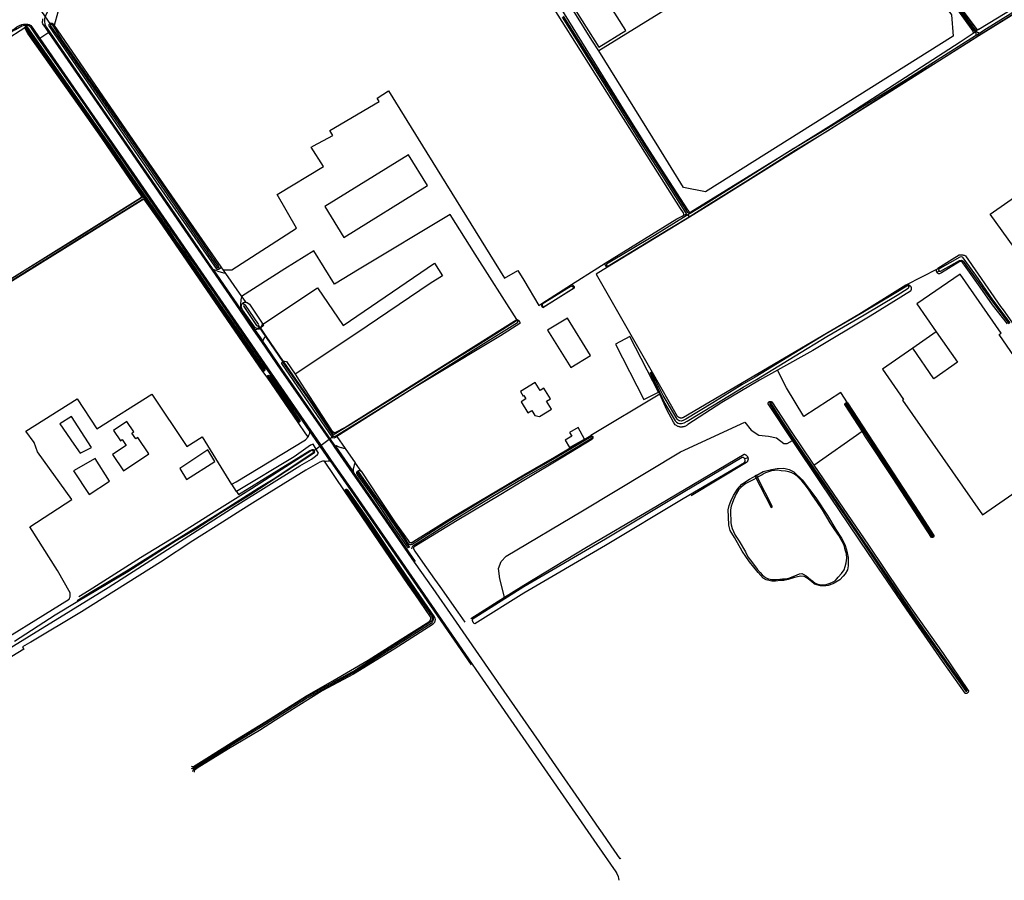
# Model space of a CAD drawing. Header units: metres. Extents: x 174255 to 175175, y 462028 to 462911.
# Tile 146 of 256: x 175061.09 to 175065.36, y 462713.24 to 462716.97. Entities that reach past the tile are written whole.
import ezdxf

# ---------------------------------------------------------------- set-up
doc = ezdxf.new("R2010")
doc.units = ezdxf.units.M
doc.layers.add('N-XX-AL-LIJN_0.20-G', color=7, linetype='Continuous', lineweight=25)

# ---------------------------------------------------------------- blocks, each defined once
blk = doc.blocks.new('Situatie')
at = {"lineweight": -3}
for p, q in [((5.1825, 3.34), (5.1009, 3.459)), ((5.0717, 3.3309), (5.0736, 3.3281)), ((5.1787, 3.3448), (5.1825, 3.34)), ((5.1734, 3.3054), (5.1347, 3.2787)), ((5.1775, 3.3082), (5.1734, 3.3054)), ((9.18, 3.3019), (9.1888, 3.3077)), ((9.2004, 3.2971), (9.1911, 3.2912)), ((9.2046, 3.3193), (9.1938, 3.312)), ((9.2096, 3.303), (9.2004, 3.2971)), ((9.2004, 3.2971), (9.2041, 3.2921)), ((9.2052, 3.2905), (9.2041, 3.2921)), ((5.1306, 3.2759), (5.1347, 3.2787)), ((5.5794, 2.5916), (5.5755, 2.597)), ((5.5847, 2.5901), (5.58, 2.5966)), ((5.5894, 2.5938), (5.5847, 2.5901)), ((5.5847, 2.5901), (5.5899, 2.5828)), ((5.5877, 2.5805), (5.5849, 2.5845)), ((5.5894, 2.5938), (5.5915, 2.5954)), ((7.9538, 2.5203), (7.9438, 2.5142)), ((7.946, 2.5216), (7.9552, 2.5265)), ((7.9255, 2.5128), (7.9366, 2.5176)), ((7.9438, 2.5142), (7.9366, 2.5097)), ((7.9438, 2.5142), (7.9488, 2.5067)), ((7.9488, 2.5067), (7.9502, 2.5047)), ((5.9086, 2.2868), (5.9134, 2.2804)), ((7.588, 2.2927), (7.592, 2.2951)), ((9.0237, 2.2647), (9.032, 2.2721)), ((7.4482, 2.2061), (7.4438, 2.2026)), ((8.9066, 2.2074), (8.9008, 2.2037)), ((6.0661, 2.0163), (6.0049, 2.1051)), ((6.015, 2.1326), (6.0204, 2.1238)), ((7.3138, 2.1201), (7.311, 2.1187)), ((7.2112, 2.0556), (7.2067, 2.0528)), ((6.0661, 2.0163), (6.1005, 1.9664)), ((6.1891, 1.8766), (6.0816, 2.0339)), ((6.0816, 2.0339), (6.0875, 2.0252)), ((9.0203, 2.0075), (8.9188, 1.937)), ((6.1891, 1.8766), (6.1877, 1.8786)), ((6.105, 1.8404), (6.1067, 1.8378)), ((6.1219, 1.8167), (6.1233, 1.8144)), ((7.7863, 1.8277), (7.7843, 1.832)), ((8.3, 1.7001), (8.2973, 1.7049)), ((8.6302, 1.6963), (8.6287, 1.6992)), ((6.2568, 1.6183), (6.2588, 1.6156)), ((6.3191, 1.4904), (6.4063, 1.5549)), ((7.5317, 1.5526), (7.5277, 1.5509)), ((6.4156, 1.5119), (6.4942, 1.3986)), ((6.4579, 1.5013), (6.5016, 1.4387)), ((6.3191, 1.4904), (6.3217, 1.4924)), ((8.2037, 1.4616), (8.191, 1.4564)), ((6.5144, 1.3978), (6.511, 1.4021)), ((5.9873, 1.3145), (5.967, 1.3463))]:
    blk.add_line(p, q, dxfattribs=at)
for points in [[(7.8613, 5.0691), (7.8634, 5.0662), (9.0866, 3.3813), (9.0931, 3.2897), (8.0193, 2.6145), (7.9251, 2.6331), (7.8172, 2.8071), (7.557, 3.2254)], [(7.8613, 5.0691), (7.84, 5.0555), (7.7903, 5.0239), (7.705, 4.9698), (7.6975, 4.9651), (7.6958, 4.964), (7.6962, 4.963), (7.9503, 4.4665), (7.6931, 4.3396), (7.7696, 4.1949), (7.9627, 4.2961), (7.984, 4.2619), (8.0357, 4.1647), (8.0845, 4.0775), (8.1862, 3.8719), (8.2016, 3.8426), (7.7924, 3.6146), (7.9041, 3.4401), (7.557, 3.2254)], [(7.557, 3.2254), (7.5275, 3.2727), (7.2322, 3.7474)], [(7.388, 3.4171), (7.6706, 2.9607), (7.7633, 2.8142), (7.8471, 2.6841), (7.9424, 2.5362), (7.9478, 2.5285), (7.9488, 2.5272), (7.9503, 2.5263), (7.9532, 2.5261), (7.9552, 2.5265), (7.9568, 2.5274), (8.4196, 2.8142), (8.578, 2.9124), (8.6709, 2.9713), (9.1243, 3.2653), (9.18, 3.3019), (9.1806, 3.3029), (9.181, 3.304), (9.1812, 3.3051), (9.1813, 3.3063), (9.1812, 3.3074), (9.181, 3.3085), (9.1806, 3.3096), (9.1801, 3.3106), (9.1796, 3.3112), (9.1132, 3.4032)], [(7.5853, 2.3053), (7.8958, 2.4977), (7.9191, 2.509), (7.9255, 2.5128), (7.9263, 2.5153), (7.9265, 2.5175), (7.9248, 2.5238), (7.911, 2.5427), (7.7396, 2.8142), (7.6274, 2.9919), (7.2322, 3.6176)], [(5.2118, 3.3927), (5.1965, 3.3357), (5.2254, 3.2937), (5.5556, 2.8142), (5.6822, 2.6304), (5.9195, 2.289), (5.9224, 2.2849), (5.9289, 2.2754), (5.9341, 2.2755), (5.9672, 2.2764), (6.2477, 2.457), (6.1632, 2.6031), (6.364, 2.7248), (6.3106, 2.8084), (6.3214, 2.8142), (6.4043, 2.8589), (6.3914, 2.8805), (6.6061, 3.0059), (6.596, 3.0203), (6.6464, 3.052), (6.7934, 2.8142), (7.148, 2.2406), (7.207, 2.2738), (7.2322, 2.2311), (7.297, 2.1215), (7.3104, 2.1301), (7.4385, 2.212), (7.5534, 2.2855), (7.5853, 2.3053)], [(7.3992, 3.3714), (7.7485, 2.8142), (7.8349, 2.6791), (7.9074, 2.565), (7.9353, 2.5215), (7.9356, 2.5209), (7.9363, 2.5187), (7.9366, 2.5176), (7.937, 2.5164), (7.9374, 2.5139), (7.937, 2.5108), (7.9366, 2.5097)], [(7.9538, 2.5203), (7.9531, 2.5201), (7.9509, 2.5199), (7.9498, 2.52), (7.9487, 2.5203), (7.9476, 2.5207), (7.9465, 2.5213), (7.946, 2.5216), (7.9455, 2.522), (7.9447, 2.5228), (7.9439, 2.5237), (7.9432, 2.5247), (7.9426, 2.5258), (7.9146, 2.5696), (7.8421, 2.6836), (7.7586, 2.8142), (7.4051, 3.3765)], [(7.6751, 3.314), (7.4497, 3.6702), (7.4683, 3.6824), (7.4278, 3.7473), (7.4092, 3.7359), (7.2199, 4.0331), (7.1032, 3.9599), (7.5571, 3.2416), (7.6751, 3.314)], [(9.1263, 3.4101), (9.1926, 3.3226), (9.1933, 3.3216), (9.1942, 3.3207), (9.1952, 3.32), (9.1962, 3.3193), (9.1974, 3.3189), (9.1986, 3.3185), (9.1998, 3.3184), (9.201, 3.3184), (9.2023, 3.3185), (9.2034, 3.3188), (9.2046, 3.3193), (9.205, 3.3195), (9.5878, 3.5532)], [(9.4846, 3.4662), (9.2052, 3.2905), (8.8273, 3.0527), (8.4464, 2.8142), (8.0415, 2.5606), (7.9502, 2.5047), (7.5955, 2.2874), (7.5463, 2.2573), (7.7893, 1.8322), (7.8978, 1.6424), (7.899, 1.641), (7.9004, 1.6397), (7.9018, 1.6386), (7.9033, 1.6375), (7.9049, 1.6367), (7.9065, 1.6359), (7.9083, 1.6353), (7.91, 1.6349), (7.9118, 1.6346), (7.9137, 1.6345), (7.9173, 1.6347), (7.9191, 1.6351), (7.9209, 1.6356), (7.9226, 1.6362), (7.9242, 1.637), (7.9251, 1.6376), (8.6846, 2.0845), (8.8878, 2.2107), (8.8894, 2.2113), (9.0252, 2.2809), (9.0274, 2.2828), (9.0277, 2.283), (9.0889, 2.323), (9.1202, 2.3415), (9.1233, 2.3417), (9.1264, 2.3417), (9.1294, 2.3416), (9.1325, 2.3413), (9.1355, 2.3408), (9.1385, 2.3402), (9.1415, 2.3394), (9.1444, 2.3385), (9.147, 2.3375), (9.2995, 2.1167), (9.3107, 2.1025), (9.8063, 1.397)], [(9.866, 1.6665), (9.2536, 2.5182), (9.5167, 2.7015)], [(9.2041, 3.2921), (9.2379, 3.3136), (9.3334, 3.3731), (9.4846, 3.4679), (9.4935, 3.4725)], [(9.4989, 3.4848), (9.497, 3.4837), (9.2385, 3.3213), (9.2096, 3.303)], [(5.1734, 3.3054), (5.159, 3.3262), (5.1468, 3.3432), (5.1466, 3.346), (5.1466, 3.3496), (5.1466, 3.3532), (5.1469, 3.3568), (5.1473, 3.3603), (5.1478, 3.3639)], [(5.1775, 3.3082), (5.1607, 3.3326), (5.1577, 3.3406), (5.1557, 3.3544), (5.1559, 3.3659), (5.1598, 3.3794), (5.1658, 3.3916), (5.1736, 3.4023), (5.1834, 3.4108), (5.2416, 3.4478), (5.2392, 3.4518)], [(9.2096, 3.303), (9.2088, 3.3029), (9.2074, 3.3029), (9.2059, 3.303), (9.2044, 3.3032), (9.203, 3.3037), (9.2016, 3.3042), (9.2003, 3.3049), (9.1991, 3.3058), (9.198, 3.3067), (9.1969, 3.3078), (9.1938, 3.312), (9.1254, 3.4053)], [(9.1186, 3.4014), (9.1888, 3.3077), (9.1897, 3.3065), (9.1902, 3.3058), (9.1909, 3.3045), (9.1916, 3.3031), (9.192, 3.3016), (9.1924, 3.3001), (9.1925, 3.2986), (9.1925, 3.2971), (9.1924, 3.2956), (9.1921, 3.2941), (9.1917, 3.2926), (9.1911, 3.2912)], [(4.9799, 3.2931), (5.0022, 3.3076), (5.0216, 3.3194), (5.0254, 3.3222), (5.0352, 3.3296), (5.0462, 3.3358), (5.0564, 3.34), (5.0634, 3.3414), (5.0698, 3.3418), (5.0804, 3.3412), (5.0845, 3.3402), (5.0884, 3.3392), (5.0948, 3.3352), (5.1042, 3.3234), (5.1347, 3.2787)], [(5.1306, 3.2759), (5.0977, 3.3233), (5.0901, 3.3326), (5.0796, 3.3355), (5.0685, 3.336), (5.0564, 3.3331), (5.0284, 3.3175), (5.0211, 3.3135), (4.9822, 3.2897), (4.9799, 3.2931)], [(5.069, 3.3251), (5.0689, 3.326), (5.069, 3.327), (5.0693, 3.3279), (5.0697, 3.3288), (5.0702, 3.3296), (5.0709, 3.3303), (5.0717, 3.3309)], [(5.0717, 3.3309), (5.0725, 3.3313), (5.0734, 3.3316), (5.0744, 3.3318), (5.0754, 3.3317), (5.0763, 3.3316), (5.0772, 3.3312), (5.0779, 3.3308), (5.1515, 3.2257), (5.4041, 2.8651), (5.4409, 2.8142), (5.5396, 2.6697), (5.5915, 2.5954)], [(5.9134, 2.2804), (5.9121, 2.2795), (5.9107, 2.2788), (5.9092, 2.2782), (5.9076, 2.2777), (5.906, 2.2774), (5.9044, 2.2773), (5.9028, 2.2773), (5.6406, 2.6568), (5.5323, 2.8142), (5.1958, 3.3032), (5.1747, 3.3338), (5.1744, 3.335), (5.1743, 3.3363), (5.1743, 3.3375), (5.1745, 3.3387), (5.1749, 3.3399), (5.1754, 3.3411), (5.176, 3.3422), (5.1768, 3.3431), (5.1777, 3.344), (5.1787, 3.3448)], [(5.1787, 3.3448), (5.1787, 3.3448), (5.1798, 3.3454), (5.1809, 3.3459), (5.1821, 3.3462), (5.1834, 3.3464), (5.1846, 3.3464), (5.1859, 3.3462), (5.1871, 3.3459), (5.1882, 3.3455), (5.1884, 3.3454), (5.1893, 3.3449), (5.1903, 3.3441), (5.1912, 3.3433), (5.1913, 3.3432), (5.1965, 3.3357)], [(5.1825, 3.34), (5.1819, 3.3396), (5.1812, 3.339), (5.1807, 3.3383), (5.1803, 3.3375), (5.1801, 3.3366), (5.18, 3.3357), (5.18, 3.3348), (5.1803, 3.3339), (5.3944, 3.0245), (5.5411, 2.8142), (5.6864, 2.6026), (5.8228, 2.4048), (5.9025, 2.2883), (5.9041, 2.287), (5.9063, 2.2865), (5.9086, 2.2868), (5.91, 2.2878), (5.9105, 2.2899), (5.9091, 2.2929), (5.8294, 2.4093), (5.693, 2.6071), (5.5508, 2.8142), (5.479, 2.9182), (5.2301, 3.2743), (5.1888, 3.3392), (5.1886, 3.3394), (5.1879, 3.34), (5.187, 3.3404), (5.1862, 3.3407), (5.1853, 3.3408), (5.1844, 3.3407), (5.1835, 3.3405), (5.1827, 3.3401), (5.1825, 3.34)], [(5.5755, 2.597), (5.5755, 2.5972), (5.5236, 2.6725), (5.4263, 2.8142), (5.4015, 2.8503), (5.3048, 2.9866), (5.0821, 3.3011), (5.069, 3.3251), (4.9848, 3.2699)], [(4.8983, 2.1693), (5.0591, 2.2685), (5.1702, 2.3386), (5.3936, 2.4766), (5.5715, 2.5883), (5.5725, 2.5891), (5.5733, 2.59), (5.5741, 2.5909), (5.5747, 2.592), (5.5751, 2.5931), (5.5754, 2.5943), (5.5756, 2.5955), (5.5756, 2.5967), (5.5755, 2.597)], [(5.5894, 2.5938), (5.5766, 2.6117), (5.4951, 2.7288), (5.4368, 2.8142), (5.2574, 3.07), (5.1459, 3.2292), (5.078, 3.327), (5.0776, 3.3275), (5.0771, 3.328), (5.0764, 3.3283), (5.0757, 3.3285), (5.075, 3.3286), (5.0743, 3.3284), (5.0736, 3.3281), (5.073, 3.3277), (5.0726, 3.3272), (5.0722, 3.3266), (5.072, 3.3259), (5.072, 3.3251), (5.0721, 3.3244), (5.0723, 3.3238), (5.0822, 3.3083), (5.1377, 3.2304), (5.4295, 2.8142), (5.4902, 2.7254), (5.5717, 2.6082), (5.58, 2.5966)], [(7.6535, -0.2746), (7.6499, -0.2772), (7.6116, -0.2218), (7.5728, -0.1658), (7.5595, -0.1466), (7.4848, -0.0385), (7.371, 0.126), (7.3709, 0.1261), (7.3137, 0.2089), (7.2987, 0.2306), (7.1474, 0.4496), (6.927, 0.7674), (6.8391, 0.8938), (6.7592, 1.0088), (6.6357, 1.1866), (6.4905, 1.396), (6.4119, 1.5094), (6.4068, 1.5167), (6.1809, 1.8417), (6.0968, 1.9638), (6.0624, 2.0137), (6.0012, 2.1025), (5.943, 2.187), (5.8827, 2.2749), (5.7174, 2.5159), (5.4374, 2.9223), (5.1734, 3.3054)], [(5.8864, 2.2775), (5.7212, 2.5184), (5.4411, 2.9248), (5.1775, 3.3082)], [(7.9488, 2.5067), (8.024, 2.553), (8.2155, 2.6727), (8.4082, 2.7949), (8.44, 2.8142), (8.5486, 2.8794), (8.8875, 3.0936), (9.0362, 3.1857), (9.2041, 3.2921)], [(9.1911, 3.2912), (8.8894, 3.1005), (8.5493, 2.8884), (8.4227, 2.8142), (8.4035, 2.8026), (8.2107, 2.6803), (8.0193, 2.5607), (7.9538, 2.5203)], [(6.3037, 1.5779), (6.0755, 1.9096), (5.8273, 2.2695), (5.551, 2.6691), (5.3321, 2.9867), (5.1306, 3.2759)], [(5.1347, 3.2787), (5.3358, 2.9892), (5.5547, 2.6717), (5.831, 2.272), (6.0792, 1.9121), (6.3074, 1.5804), (6.3492, 1.5197), (6.3552, 1.511), (6.3973, 1.4502), (6.4862, 1.3219), (6.7579, 0.9294), (7.0084, 0.5661), (7.024, 0.5435), (7.0948, 0.4413), (7.5494, -0.2148), (7.6308, -0.3342), (7.6351, -0.3417), (7.6412, -0.3542), (7.6432, -0.363), (7.6438, -0.3708)], [(6.8152, 2.642), (6.7329, 2.7754), (6.3695, 2.5502), (6.4519, 2.4171), (6.8152, 2.642)], [(5.58, 2.5966), (5.5801, 2.5963), (5.5802, 2.5952), (5.5802, 2.5941), (5.5796, 2.592), (5.5794, 2.5916), (5.5791, 2.591), (5.5784, 2.5901), (5.5777, 2.5893), (5.5768, 2.5886), (5.5758, 2.5881), (5.3155, 2.4251), (5.0663, 2.2718), (4.8916, 2.1611), (4.658, 2.0185), (4.4546, 1.8917), (4.217, 1.7487), (4.0745, 1.6591)], [(4.085, 1.6586), (4.1035, 1.67), (4.2463, 1.7594), (4.458, 1.8861), (4.616, 1.9856), (4.895, 2.1556), (5.0698, 2.2663), (5.2865, 2.4007), (5.5793, 2.5826), (5.5803, 2.5832), (5.5813, 2.5838), (5.5824, 2.5842), (5.5836, 2.5844), (5.5848, 2.5845), (5.5849, 2.5845), (5.586, 2.5844), (5.5871, 2.5842), (5.5882, 2.5838), (5.5892, 2.5832), (5.5899, 2.5828)], [(6.1016, 1.8361), (5.6538, 2.4885), (5.5918, 2.5745), (5.5881, 2.5799), (5.5877, 2.5805), (5.5872, 2.5811), (5.5866, 2.5815), (5.5859, 2.5817), (5.5852, 2.5819), (5.5845, 2.5818), (5.5838, 2.5816), (5.5833, 2.5813), (5.5741, 2.5751), (4.0934, 1.6562)], [(4.8692, 0.6052), (5.2612, 0.848), (5.2617, 0.8487), (5.2628, 0.851), (5.2637, 0.8533), (5.2645, 0.8556), (5.2652, 0.858), (5.2657, 0.8605), (5.2661, 0.8629), (5.2663, 0.8654), (5.2663, 0.8679), (5.2662, 0.8704), (5.2659, 0.8729), (5.2654, 0.8754), (5.2116, 0.9727), (5.0916, 1.1621), (5.2736, 1.2799), (5.1249, 1.4868), (5.1101, 1.5275), (5.0744, 1.576), (5.2964, 1.7176), (5.3819, 1.5862), (5.6197, 1.7367), (5.7712, 1.5096), (5.8388, 1.5517), (5.9655, 1.3461), (5.967, 1.3463), (5.9858, 1.3576), (6.2862, 1.539), (6.2979, 1.5525), (6.288, 1.5645), (6.254, 1.6141), (6.1194, 1.8102), (6.1016, 1.8361)], [(5.5899, 2.5828), (5.621, 2.5393), (5.6974, 2.4297), (5.7819, 2.3054), (5.875, 2.1716), (5.9517, 2.058), (6.0276, 1.948), (6.1012, 1.841), (6.1017, 1.8405), (6.1023, 1.8402), (6.103, 1.84), (6.1043, 1.8401), (6.105, 1.8404), (6.1055, 1.8408), (6.106, 1.8413), (6.1063, 1.8419), (6.1065, 1.8426), (6.1065, 1.8433), (6.1063, 1.844), (6.1061, 1.8444), (6.0325, 1.9514), (5.9567, 2.0614), (5.88, 2.175), (5.7868, 2.3088), (5.7023, 2.4331), (5.626, 2.5428), (5.5894, 2.5938)], [(5.5915, 2.5954), (5.6949, 2.4472), (5.7255, 2.401), (5.7615, 2.3508), (5.8381, 2.239), (5.9135, 2.1294), (5.9874, 2.0226), (6.0632, 1.9125), (6.1102, 1.8449), (6.1103, 1.8444), (6.1101, 1.8432), (6.1098, 1.8421), (6.1094, 1.841), (6.1088, 1.84), (6.1081, 1.839), (6.1067, 1.8378)], [(7.2015, 2.0609), (7.022, 2.3435), (6.9126, 2.5166), (6.5194, 2.2786), (6.4113, 2.2136), (6.3228, 2.3592), (6.1959, 2.2808), (6.0091, 2.1605), (6.0102, 2.1591), (6.0247, 2.1388), (6.0267, 2.136), (6.0277, 2.1359), (6.0293, 2.1356), (6.0309, 2.1351), (6.0325, 2.1345), (6.0337, 2.134), (6.0435, 2.1274), (6.0976, 2.045), (6.1007, 2.0401), (6.338, 2.1976), (6.4495, 2.0343), (6.8453, 2.3052), (6.8797, 2.2509), (6.8271, 2.2167), (6.5082, 2.0023), (6.2419, 1.8236), (6.2656, 1.7841), (6.3979, 1.5822), (6.4066, 1.5735), (6.4075, 1.5727), (6.4086, 1.572), (6.4097, 1.5714), (6.4121, 1.5708), (6.4133, 1.5707), (6.4146, 1.5708), (6.4158, 1.571), (6.4169, 1.5714), (6.4178, 1.5718), (6.4564, 1.5921), (7.2015, 2.0609)], [(7.9366, 2.5097), (7.7992, 2.425), (7.5914, 2.3001), (7.5911, 2.2988), (7.5911, 2.2977), (7.5917, 2.2959), (7.592, 2.2951), (7.5923, 2.2943), (7.5936, 2.2931), (7.5949, 2.2926), (7.5961, 2.2924), (7.8039, 2.4173), (7.9488, 2.5067)], [(7.588, 2.2927), (7.5875, 2.2933), (7.5867, 2.2946), (7.586, 2.296), (7.5855, 2.2974), (7.5851, 2.2989), (7.5849, 2.3004), (7.5849, 2.302), (7.5853, 2.305), (7.5853, 2.3053)], [(9.3298, 2.042), (9.2639, 2.1248), (9.2103, 2.2015), (9.143, 2.2961), (9.1341, 2.3084), (9.131, 2.3114), (9.1291, 2.3125), (9.1284, 2.3129), (9.1268, 2.313), (9.123, 2.3128), (9.0424, 2.2634), (9.0346, 2.2584), (9.0332, 2.2586), (9.0318, 2.2588), (9.0304, 2.2593), (9.029, 2.2598), (9.0277, 2.2606), (9.0266, 2.2614), (9.0255, 2.2624), (9.0245, 2.2635), (9.0237, 2.2647)], [(9.032, 2.2721), (9.0323, 2.2718), (9.0331, 2.2711), (9.0339, 2.2706), (9.0348, 2.2703), (9.0357, 2.2701), (9.0367, 2.27), (9.0377, 2.2701), (9.0386, 2.2704), (9.0393, 2.2707), (9.1207, 2.3172), (9.1303, 2.3185), (9.1373, 2.3139), (9.1795, 2.2565), (9.2602, 2.1426), (9.3359, 2.0423)], [(9.341, 2.046), (9.2653, 2.1463), (9.192, 2.253), (9.1372, 2.3281), (9.1338, 2.331), (9.1308, 2.3328), (9.1231, 2.3313), (9.0363, 2.2821), (9.0354, 2.2816), (9.0344, 2.2813), (9.0336, 2.2809), (9.0328, 2.2804), (9.0321, 2.2797), (9.0315, 2.2789), (9.0308, 2.2771), (9.0307, 2.2761), (9.0307, 2.2752), (9.0309, 2.2742), (9.0312, 2.2733), (9.0317, 2.2725), (9.032, 2.2721)], [(5.8864, 2.2775), (5.9468, 2.1895), (6.0049, 2.1051)], [(5.9289, 2.2754), (5.939, 2.2609), (5.9318, 2.2619), (5.9073, 2.2686), (5.8938, 2.2743), (5.8864, 2.2775)], [(5.9195, 2.289), (5.9191, 2.2881), (5.9185, 2.2866), (5.9178, 2.2852), (5.9169, 2.2838), (5.9158, 2.2826), (5.9147, 2.2815), (5.9134, 2.2804)], [(7.5955, 2.2874), (7.5947, 2.2877), (7.5933, 2.2883), (7.5919, 2.289), (7.5907, 2.2899), (7.5884, 2.292), (7.588, 2.2927)], [(9.0237, 2.2647), (9.0229, 2.2659), (9.0224, 2.2673), (9.022, 2.2687), (9.0217, 2.2701), (9.0216, 2.2716), (9.0217, 2.273), (9.0219, 2.2745), (9.0223, 2.2759), (9.0228, 2.2773), (9.0234, 2.2785), (9.0243, 2.2798), (9.0252, 2.2809)], [(5.939, 2.2609), (5.9988, 2.1748), (6.0063, 2.1645), (6.0091, 2.1605)], [(9.2923, 1.996), (9.3012, 2.0021), (9.1243, 2.2579), (8.9368, 2.1283), (9.0203, 2.0075), (9.1117, 1.8753), (9.0098, 1.8041), (8.9188, 1.937), (8.7874, 1.8457), (8.8787, 1.7143), (8.8746, 1.7114), (9.2207, 1.2135), (9.4604, 1.3801), (9.4883, 1.3395), (9.6048, 1.4198), (9.6903, 1.2962), (9.7859, 1.3632), (9.6119, 1.6156), (9.5718, 1.5892), (9.2923, 1.996)], [(7.4438, 2.2026), (7.441, 2.2044), (7.4373, 2.2053), (7.3121, 2.1275), (7.3124, 2.1236), (7.3138, 2.1201), (7.3164, 2.1137), (7.3808, 2.1548), (7.4507, 2.1982), (7.4438, 2.2026)], [(7.3144, 2.1124), (7.3808, 2.1548), (7.4517, 2.1989)], [(7.4385, 2.212), (7.4401, 2.2116), (7.4416, 2.211), (7.4431, 2.2103), (7.4445, 2.2094), (7.4459, 2.2084), (7.4471, 2.2073), (7.4482, 2.2061)], [(7.4482, 2.2061), (7.4492, 2.2048), (7.4501, 2.2034), (7.4508, 2.2019), (7.4514, 2.2003), (7.4517, 2.1989), (7.4507, 2.1982)], [(8.9008, 2.2037), (8.8998, 2.2049), (8.896, 2.2066), (8.8932, 2.2061), (8.8444, 2.1761), (8.7024, 2.0908), (8.5401, 1.9969), (8.4036, 1.9129), (8.236, 1.8109), (8.1779, 1.7769), (8.0522, 1.7), (7.9346, 1.6292), (7.9239, 1.6231), (7.9145, 1.6207), (7.9092, 1.6208), (7.9058, 1.6217), (7.901, 1.6244), (7.8968, 1.6284), (7.8537, 1.7023), (7.8367, 1.7311), (7.8097, 1.7862), (7.7885, 1.8271), (7.7869, 1.8277), (7.7863, 1.8277), (7.7853, 1.8272), (7.7844, 1.8259), (7.7843, 1.824), (7.7845, 1.8229), (7.8125, 1.7639), (7.829, 1.7265), (7.8442, 1.6967), (7.8881, 1.6215), (7.8943, 1.6155), (7.9016, 1.6114), (7.9077, 1.6098), (7.9158, 1.6096), (7.9281, 1.6128), (7.9402, 1.6197), (8.0579, 1.6906), (8.1836, 1.7675), (8.2416, 1.8014), (8.4094, 1.9035), (8.5458, 1.9874), (8.708, 2.0813), (8.8502, 2.1667), (8.8989, 2.1967), (8.9014, 2.1989), (8.9018, 2.2026), (8.9008, 2.2037)], [(8.9066, 2.2074), (8.9078, 2.2062), (8.9089, 2.205), (8.9098, 2.2036), (8.9106, 2.2021), (8.9112, 2.2006), (8.9117, 2.199), (8.912, 2.1974), (8.9122, 2.1957), (8.9122, 2.1941), (8.9121, 2.1924), (8.9118, 2.1908), (8.9114, 2.1892), (8.9108, 2.1876), (8.91, 2.1861), (8.9091, 2.1847), (8.9082, 2.1835), (8.7335, 2.0748), (8.4856, 1.9271), (8.3323, 1.8416)], [(8.8894, 2.2113), (8.891, 2.2117), (8.8927, 2.2119), (8.8944, 2.212), (8.896, 2.212), (8.8977, 2.2118), (8.8994, 2.2114), (8.901, 2.2109), (8.9025, 2.2102), (8.904, 2.2094), (8.9053, 2.2085), (8.9066, 2.2074)], [(6.0049, 2.1051), (6.0055, 2.1264), (6.0074, 2.1454), (6.0102, 2.1591)], [(6.015, 2.1326), (6.0164, 2.1335), (6.0178, 2.1343), (6.0194, 2.135), (6.021, 2.1355), (6.0226, 2.1358), (6.0243, 2.136), (6.026, 2.136), (6.0267, 2.136)], [(6.0875, 2.0252), (6.084, 2.0236), (6.0822, 2.0231), (6.0803, 2.0227), (6.0784, 2.0224), (6.0765, 2.0223), (6.0746, 2.0224), (6.0727, 2.0226), (6.0708, 2.023), (6.069, 2.0235), (6.0615, 2.033), (6.0134, 2.1028), (6.0086, 2.1131), (6.0081, 2.1147), (6.0079, 2.1164), (6.0078, 2.1181), (6.0078, 2.1198), (6.008, 2.1214), (6.0084, 2.1231), (6.0089, 2.1247), (6.0096, 2.1262), (6.0104, 2.1277), (6.0114, 2.129), (6.0125, 2.1303), (6.0137, 2.1315), (6.015, 2.1326)], [(6.0204, 2.1238), (6.0189, 2.1229), (6.0179, 2.1203), (6.0181, 2.1175), (6.0738, 2.035), (6.0763, 2.0335), (6.08, 2.0331), (6.0816, 2.0339), (6.0835, 2.0377), (6.0821, 2.0406), (6.0264, 2.1231), (6.0244, 2.1247), (6.0219, 2.1246), (6.0204, 2.1238)], [(7.311, 2.1187), (7.3107, 2.1196), (7.3103, 2.1214), (7.3099, 2.1251), (7.3099, 2.1269), (7.3101, 2.1287), (7.3104, 2.1301)], [(7.3164, 2.1137), (7.3144, 2.1124), (7.314, 2.113), (7.313, 2.1145), (7.3121, 2.1162), (7.3113, 2.1179), (7.311, 2.1187)], [(7.2112, 2.0556), (7.2117, 2.0551), (7.2126, 2.0538), (7.2134, 2.0524), (7.2141, 2.051), (7.2147, 2.0494), (7.215, 2.0479), (7.2153, 2.0462), (7.2154, 2.0446), (7.2153, 2.043), (7.1314, 1.9903), (6.8304, 1.8088), (6.7513, 1.7614), (6.4333, 1.5611), (6.4214, 1.5536), (6.4154, 1.5498), (6.4092, 1.547), (6.404, 1.548), (6.1839, 1.8702), (6.1839, 1.8705), (6.1839, 1.8718), (6.1841, 1.873), (6.1845, 1.8742), (6.185, 1.8754), (6.1857, 1.8765), (6.1864, 1.8775), (6.1873, 1.8784), (6.1877, 1.8786)], [(7.2067, 2.0528), (7.206, 2.0541), (7.2047, 2.0548), (7.2025, 2.055), (7.2007, 2.0545), (7.0431, 1.956), (6.8881, 1.8593), (6.7051, 1.7444), (6.5028, 1.6185), (6.4106, 1.5616), (6.4089, 1.5615), (6.4068, 1.5635), (6.3069, 1.7125), (6.1916, 1.8766), (6.1911, 1.877), (6.1901, 1.877), (6.1891, 1.8766), (6.1882, 1.8752), (6.1883, 1.8743), (6.3036, 1.7103), (6.401, 1.5622), (6.4064, 1.5549), (6.4097, 1.5537), (6.4176, 1.5565), (6.507, 1.6117), (6.7093, 1.7377), (6.8924, 1.8525), (7.0474, 1.9493), (7.2049, 2.0477), (7.2059, 2.0486), (7.2069, 2.051), (7.2067, 2.0528)], [(7.2015, 2.0609), (7.2023, 2.0608), (7.2038, 2.0604), (7.2053, 2.0599), (7.2068, 2.0592), (7.2081, 2.0584), (7.2106, 2.0563), (7.2112, 2.0556)], [(7.5214, 1.9052), (7.4212, 2.0672), (7.3355, 2.0146), (7.436, 1.8523), (7.5214, 1.9052)], [(6.0906, 2.0231), (6.0851, 2.0191), (6.0661, 2.0163)], [(6.0976, 2.045), (6.098, 2.0382), (6.0974, 2.0365), (6.0966, 2.0347), (6.0956, 2.0331), (6.0946, 2.0315), (6.0934, 2.03), (6.0921, 2.0286), (6.0906, 2.0274), (6.0891, 2.0262), (6.0875, 2.0252)], [(6.1007, 2.0401), (6.1039, 2.035), (6.0906, 2.0231), (6.114, 1.9886), (6.1886, 1.8792), (6.1894, 1.8798), (6.1906, 1.8803), (6.1918, 1.8806), (6.1931, 1.8808), (6.1943, 1.8808), (6.2042, 1.8787), (6.2419, 1.8236)], [(6.1005, 1.9664), (6.11, 1.986), (6.114, 1.9886)], [(6.4156, 1.5119), (6.4105, 1.5192), (6.1846, 1.8443), (6.1005, 1.9664)], [(7.7533, 1.7135), (7.8156, 1.7455), (7.6917, 1.9865), (7.6297, 1.9538), (7.7533, 1.7135)], [(6.1877, 1.8786), (6.1884, 1.8791), (6.1886, 1.8792)], [(6.1067, 1.8378), (6.1063, 1.8375), (6.1053, 1.8369), (6.1042, 1.8365), (6.103, 1.8362), (6.1019, 1.8361), (6.1016, 1.8361)], [(7.0029, 0.7649), (7.1491, 0.8566), (7.1282, 0.9369), (7.1225, 0.9809), (7.1346, 1.0118), (7.1552, 1.0351), (7.4863, 1.2306), (7.9122, 1.4873), (8.1906, 1.616), (8.2186, 1.5807), (8.2512, 1.5594), (8.2929, 1.555), (8.3281, 1.548), (8.3599, 1.5228), (8.3742, 1.5225), (8.3971, 1.5368), (8.2913, 1.6957), (8.2914, 1.6967), (8.2916, 1.698), (8.2919, 1.6992), (8.2924, 1.7003), (8.293, 1.7014), (8.2938, 1.7024), (8.2947, 1.7033), (8.2957, 1.704), (8.2968, 1.7046), (8.2973, 1.7049), (8.2979, 1.7051), (8.2991, 1.7055), (8.3004, 1.7057), (8.3016, 1.7057), (8.3029, 1.7055), (8.3041, 1.7052), (8.3053, 1.7048), (8.3064, 1.7042), (8.3074, 1.7035), (8.3917, 1.575), (8.4833, 1.438), (8.4896, 1.4287), (8.6991, 1.5762), (8.6243, 1.6925), (8.6244, 1.6936), (8.6247, 1.6947), (8.6251, 1.6957), (8.6257, 1.6967), (8.6264, 1.6976), (8.6273, 1.6983), (8.6282, 1.699), (8.6287, 1.6992), (8.6292, 1.6995), (8.6303, 1.6998), (8.6314, 1.7), (8.6325, 1.7001), (8.6337, 1.7), (8.6348, 1.6997), (8.6358, 1.6993), (8.6359, 1.6992), (8.6066, 1.7443), (8.4456, 1.6399), (8.3714, 1.7644), (8.3323, 1.8416), (8.2545, 1.7982), (8.0909, 1.7011), (7.9439, 1.6056), (7.942, 1.6039), (7.9399, 1.6023), (7.9378, 1.6008), (7.9356, 1.5995), (7.9333, 1.5984), (7.9309, 1.5973), (7.9285, 1.5965), (7.926, 1.5958), (7.9235, 1.5952), (7.9209, 1.5948), (7.9184, 1.5945), (7.9158, 1.5944), (7.9132, 1.5945), (7.9107, 1.5947), (7.9081, 1.5951), (7.9056, 1.5957), (7.9031, 1.5964), (7.9007, 1.5972), (7.8983, 1.5982), (7.896, 1.5994), (7.8938, 1.6006), (7.8881, 1.6046), (7.8818, 1.6158), (7.8527, 1.6692), (7.8219, 1.7366), (7.8216, 1.7371), (7.5223, 1.5582), (7.5275, 1.5571), (7.5312, 1.554), (7.5317, 1.5526), (7.5324, 1.5507), (7.5317, 1.5474), (7.5294, 1.5435), (7.5268, 1.541), (7.4022, 1.4644), (7.2322, 1.3627), (7.1333, 1.3028), (6.9432, 1.1891), (6.7567, 1.0747), (6.7565, 1.0746), (6.7557, 1.074), (6.7551, 1.0733), (6.7545, 1.0726), (6.7541, 1.0717), (6.7538, 1.0708), (6.7537, 1.0699), (6.7538, 1.0689), (6.754, 1.068), (6.7544, 1.0671), (6.7549, 1.0663), (6.7605, 1.0568), (6.7605, 1.0567), (6.7607, 1.0561), (6.7935, 1.0094), (6.8459, 0.9348), (6.8678, 0.9036), (6.946, 0.7916), (6.9765, 0.7479)], [(6.1194, 1.8102), (6.1194, 1.8115), (6.1196, 1.8126), (6.12, 1.8138), (6.1205, 1.8148), (6.1219, 1.8167)], [(6.1219, 1.8167), (6.1228, 1.8175), (6.1238, 1.8182), (6.1249, 1.8187), (6.1281, 1.8193), (6.1397, 1.8025), (6.2171, 1.6912), (6.2623, 1.6218), (6.2621, 1.6207), (6.2619, 1.6196), (6.2614, 1.6185), (6.2608, 1.6176), (6.2601, 1.6167), (6.2593, 1.6159), (6.2588, 1.6156)], [(6.2568, 1.6183), (6.2573, 1.6187), (6.2577, 1.6191), (6.2581, 1.6196), (6.2582, 1.6202), (6.2583, 1.6206), (6.1798, 1.7388), (6.1262, 1.8141), (6.1259, 1.8144), (6.1249, 1.8149), (6.1243, 1.8149), (6.1238, 1.8147), (6.1233, 1.8144), (6.123, 1.814), (6.1227, 1.8134), (6.1227, 1.8129), (6.1227, 1.8123), (6.123, 1.8118), (6.1765, 1.7365), (6.2549, 1.6184), (6.2555, 1.6182), (6.2562, 1.6182), (6.2568, 1.6183)], [(7.8216, 1.7371), (7.8163, 1.7489), (7.781, 1.8279), (7.7813, 1.8289), (7.7818, 1.8297), (7.7823, 1.8305), (7.783, 1.8312), (7.7838, 1.8318), (7.7843, 1.832)], [(7.7843, 1.832), (7.7847, 1.8323), (7.7856, 1.8325), (7.7866, 1.8327), (7.7876, 1.8326), (7.7886, 1.8325), (7.7893, 1.8322)], [(7.3195, 1.7637), (7.3026, 1.7533), (7.2816, 1.7874), (7.2176, 1.748), (7.2292, 1.7291), (7.2327, 1.7312), (7.2418, 1.7163), (7.2213, 1.7034), (7.2502, 1.6565), (7.2672, 1.6669), (7.2808, 1.6452), (7.3003, 1.6404), (7.3523, 1.6721), (7.3314, 1.7062), (7.3484, 1.7167), (7.3195, 1.7637)], [(8.3, 1.7001), (8.299, 1.6996), (8.2983, 1.6981), (8.2986, 1.6958), (8.3438, 1.6229), (8.4238, 1.5022), (8.5345, 1.3408), (8.6784, 1.1299), (8.8106, 0.934), (8.9322, 0.7549), (9.1481, 0.4501), (9.1495, 0.4493), (9.1509, 0.4493), (9.1519, 0.4495), (9.1529, 0.4501), (9.1535, 0.4516), (9.153, 0.4536), (8.9372, 0.7583), (8.8155, 0.9373), (8.6834, 1.1333), (8.5395, 1.3442), (8.4288, 1.5056), (8.3488, 1.6261), (8.3037, 1.6989), (8.3023, 1.7006), (8.3009, 1.7006), (8.3, 1.7001)], [(9.006, 1.1199), (9.0062, 1.1211), (9.0063, 1.1224), (8.9562, 1.1994), (8.6331, 1.6962), (8.6318, 1.6966), (8.6307, 1.6966), (8.6302, 1.6963), (8.6296, 1.696), (8.6287, 1.6949), (8.6289, 1.6934), (8.952, 1.1967), (9.0021, 1.1196), (9.0028, 1.1193), (9.0044, 1.1193), (9.006, 1.1199)], [(8.6359, 1.6992), (8.9446, 1.225), (9.0095, 1.1242), (9.0097, 1.1231), (9.0097, 1.1221), (9.0096, 1.121), (9.0093, 1.12), (9.0089, 1.119), (9.0083, 1.1181), (9.0079, 1.1177)], [(5.2816, 1.5206), (5.3088, 1.4809), (5.358, 1.5062), (5.2722, 1.6396), (5.221, 1.6084), (5.2816, 1.5206)], [(5.5338, 1.5684), (5.5421, 1.5739), (5.512, 1.6186), (5.4537, 1.5793), (5.4837, 1.5347), (5.4916, 1.54), (5.5083, 1.5151), (5.449, 1.4752), (5.497, 1.404), (5.6067, 1.4778), (5.5588, 1.549), (5.5505, 1.5435), (5.5338, 1.5684)], [(6.2588, 1.6156), (6.2583, 1.6152), (6.2573, 1.6147), (6.2562, 1.6144), (6.2551, 1.6142), (6.254, 1.6141)], [(7.4958, 1.5424), (7.4674, 1.5924), (7.4304, 1.5714), (7.4402, 1.5543), (7.4118, 1.5381), (7.4305, 1.5052), (7.4958, 1.5424)], [(6.3037, 1.5779), (6.304, 1.5688), (6.3031, 1.5666), (6.2996, 1.5586), (6.298, 1.5526), (6.2979, 1.5525)], [(6.3936, 1.4477), (6.3515, 1.5084), (6.3455, 1.5172), (6.3037, 1.5779)], [(6.4214, 1.5536), (6.4579, 1.5013), (6.4563, 1.5015), (6.4523, 1.5021), (6.4482, 1.5029), (6.4442, 1.5039), (6.4402, 1.505), (6.44, 1.505), (6.4362, 1.5062), (6.4323, 1.5076), (6.4285, 1.5092), (6.4247, 1.5109), (6.421, 1.5127), (6.4186, 1.514), (6.4156, 1.5119)], [(6.7472, 1.0662), (6.7475, 1.0685), (6.748, 1.0707), (6.7486, 1.0728), (6.7493, 1.0747), (6.7494, 1.0749), (6.7503, 1.077), (6.7514, 1.079), (6.7518, 1.0796), (6.9125, 1.1818), (7.0975, 1.2947), (7.2322, 1.374), (7.3694, 1.4518), (7.5248, 1.5452), (7.5276, 1.5467), (7.5284, 1.5485), (7.5282, 1.55), (7.5277, 1.5509), (7.5272, 1.5519), (7.5256, 1.5525), (7.5239, 1.5528), (7.3686, 1.4594), (7.2314, 1.3816), (7.0939, 1.3007), (6.9088, 1.1877), (6.7481, 1.0855), (6.7465, 1.085), (6.7448, 1.0846), (6.7434, 1.0844), (6.7432, 1.0844), (6.7415, 1.0843), (6.7398, 1.0844), (6.7382, 1.0846), (6.7365, 1.085), (6.7349, 1.0855), (6.7347, 1.0856)], [(6.7358, 1.0955), (6.737, 1.0948), (6.7383, 1.0943), (6.7411, 1.0936), (6.7425, 1.0935), (6.7439, 1.0936), (6.7453, 1.0939), (6.7467, 1.0942), (6.748, 1.0948), (6.7492, 1.0955), (6.756, 1.0992), (6.9274, 1.2072), (7.2322, 1.3878), (7.3655, 1.4644), (7.5223, 1.5582)], [(9.1567, 0.4424), (9.1558, 0.4416), (9.1547, 0.4408), (9.1536, 0.4403), (9.1524, 0.4398), (9.1512, 0.4395), (9.1499, 0.4394), (9.1486, 0.4394), (9.1474, 0.4396), (9.1461, 0.44), (9.145, 0.4405), (9.0473, 0.5793), (8.891, 0.8047), (8.7264, 1.0462), (8.5198, 1.3525), (8.3971, 1.5368)], [(9.0079, 1.1177), (9.0076, 1.1174), (9.0068, 1.1167), (9.0059, 1.1161), (9.0049, 1.1157), (9.0038, 1.1155), (9.0028, 1.1154), (9.0017, 1.1154), (9.0007, 1.1156), (9.0001, 1.1159), (8.8337, 1.3709), (8.7143, 1.5526), (8.6991, 1.5762)], [(6.3217, 1.4924), (6.3248, 1.4862), (6.3246, 1.4852), (6.3242, 1.4841), (6.3236, 1.483), (6.3229, 1.4819), (6.3221, 1.481), (6.3211, 1.4802), (6.049, 1.3028), (5.9182, 1.2212), (5.81, 1.1524), (5.7251, 1.1014), (5.6896, 1.0774), (5.5154, 0.9664), (5.2997, 0.8375), (5.2011, 0.7785), (5.0246, 0.665)], [(4.9246, 0.5888), (5.431, 0.8986), (5.9816, 1.2518), (6.2614, 1.4258), (6.3016, 1.4488), (6.3126, 1.4558), (6.3298, 1.4686), (6.3374, 1.4756), (6.3426, 1.4814), (6.3186, 1.5204), (6.3072, 1.5154), (6.2368, 1.4656), (5.9873, 1.3145), (5.9959, 1.3016), (6.3052, 1.4931), (6.3161, 1.4979), (6.3172, 1.4977), (6.3184, 1.4974), (6.3193, 1.497), (6.3217, 1.4924)], [(5.7706, 1.367), (5.8928, 1.445), (5.8622, 1.4954), (5.7412, 1.4145), (5.7706, 1.367)], [(5.3476, 1.3016), (5.4364, 1.3606), (5.3744, 1.4576), (5.2804, 1.4042), (5.3476, 1.3016)], [(5.2965, 0.8426), (5.3533, 0.8775), (5.5169, 0.9761), (5.7379, 1.1142), (5.9058, 1.2188), (6.0809, 1.329), (6.1464, 1.3692), (6.3183, 1.4831), (6.3196, 1.4847), (6.3201, 1.4873), (6.3191, 1.4904), (6.317, 1.4925), (6.3148, 1.4935), (6.3125, 1.4935), (6.201, 1.4221), (6.0524, 1.3262), (5.878, 1.2187), (5.7291, 1.1247), (5.571, 1.0277), (5.348, 0.886), (5.303, 0.8583)], [(8.191, 1.4564), (8.1879, 1.4603), (8.1831, 1.462), (8.1788, 1.4618), (7.9226, 1.3109), (7.5859, 1.1082), (7.2322, 0.9021), (7.0088, 0.7607), (7.0087, 0.7591), (7.0087, 0.7574), (7.0089, 0.7557), (7.0093, 0.7541), (7.0098, 0.7525), (7.0104, 0.751), (7.0113, 0.7495), (7.0122, 0.7481), (7.0133, 0.7469), (7.0145, 0.7457), (7.0158, 0.7446), (7.0205, 0.7421), (7.2322, 0.876), (7.5859, 1.0821), (7.9226, 1.2849), (8.1887, 1.4415), (8.1913, 1.4456), (8.1922, 1.4511), (8.191, 1.4564)], [(7.1491, 0.8566), (7.2322, 0.9087), (7.5044, 1.074), (7.7798, 1.2361), (8.1872, 1.4769), (8.1889, 1.4765), (8.1907, 1.4759), (8.1924, 1.4752), (8.194, 1.4744), (8.1955, 1.4734), (8.197, 1.4723), (8.1983, 1.471), (8.1996, 1.4697), (8.2007, 1.4682), (8.2017, 1.4667), (8.2025, 1.4651), (8.2032, 1.4634), (8.2037, 1.4616)], [(8.2037, 1.4616), (8.2041, 1.4598), (8.2044, 1.458), (8.2044, 1.4562), (8.2043, 1.4544), (8.2041, 1.4526), (8.2037, 1.4508), (8.2031, 1.449), (8.2024, 1.4474), (8.2016, 1.4457), (8.2006, 1.4442), (8.1995, 1.4427), (8.1982, 1.4414), (7.958, 1.297)], [(6.3682, 1.4466), (6.3604, 1.446), (6.3476, 1.4422), (6.2876, 1.4076), (6.219, 1.3656), (6.0684, 1.2712), (6.0056, 1.2332), (5.926, 1.1818), (5.798, 1.101), (5.6572, 1.0092), (5.3149, 0.793), (5.095, 0.662), (5.0898, 0.6592), (5.06, 0.641), (5.0654, 0.6322), (4.9684, 0.5718), (4.863, 0.5054), (4.7577, 0.4395), (4.6243, 0.3566), (4.4071, 0.2218), (4.2548, 0.1232), (4.1546, 0.0568), (4.1474, 0.0686), (4.1335, 0.0911)], [(6.4552, 1.3181), (6.3682, 1.4466), (6.3762, 1.4472), (6.3842, 1.4478), (6.3936, 1.4477)], [(6.3936, 1.4477), (6.4825, 1.3193), (6.7542, 0.9268), (7.0047, 0.5635)], [(6.4942, 1.3986), (6.4941, 1.4068), (6.4948, 1.415), (6.4963, 1.4231), (6.4986, 1.431), (6.5016, 1.4387), (6.5018, 1.4384), (6.5263, 1.4032)], [(8.3824, 1.4109), (8.4029, 1.3999), (8.4387, 1.3657), (8.4982, 1.287), (8.5491, 1.2107), (8.5856, 1.1501), (8.6098, 1.1128), (8.6233, 1.086), (8.6311, 1.0622), (8.6378, 1.0285), (8.6389, 1.007), (8.6383, 0.9922), (8.635, 0.9757), (8.626, 0.9586), (8.6174, 0.9474), (8.6028, 0.9315), (8.5777, 0.9171), (8.5713, 0.9143), (8.5512, 0.907), (8.5421, 0.9057), (8.5189, 0.9058), (8.4932, 0.914), (8.4788, 0.9254), (8.4604, 0.9391), (8.4478, 0.9461), (8.433, 0.9473), (8.4266, 0.947), (8.4062, 0.9426), (8.3786, 0.9333), (8.3602, 0.9299), (8.3437, 0.9288), (8.3235, 0.926), (8.3082, 0.9261), (8.2837, 0.9323), (8.2706, 0.9399), (8.2482, 0.9634), (8.2114, 1.0104), (8.179, 1.057), (8.1453, 1.1157), (8.127, 1.1466), (8.1217, 1.1697), (8.1197, 1.2057), (8.1187, 1.2353), (8.1222, 1.2545), (8.1297, 1.2738), (8.1411, 1.2976), (8.1587, 1.3248), (8.1775, 1.3469), (8.2101, 1.3689), (8.2428, 1.3866), (8.2705, 1.4011), (8.3062, 1.411), (8.3311, 1.4147), (8.3599, 1.4156), (8.3824, 1.4109)], [(8.4896, 1.4287), (8.6162, 1.243), (8.7264, 1.0829), (8.8655, 0.8757), (8.9195, 0.7965), (9.0507, 0.6123), (9.1592, 0.4527), (9.1594, 0.4518), (9.1596, 0.4505), (9.1597, 0.4493), (9.1595, 0.448), (9.1593, 0.4468), (9.1588, 0.4456), (9.1583, 0.4444), (9.1576, 0.4434), (9.1567, 0.4424)], [(6.7629, 1.0114), (6.6394, 1.1892), (6.4942, 1.3986)], [(6.7331, 1.0695), (6.6682, 1.1621), (6.5831, 1.2869), (6.5117, 1.3874), (6.5114, 1.3877), (6.5107, 1.3884), (6.5102, 1.3892), (6.5097, 1.39), (6.5093, 1.3908), (6.509, 1.3917), (6.5087, 1.3926), (6.5085, 1.3935), (6.5084, 1.3944), (6.5084, 1.3953), (6.5085, 1.3963), (6.5086, 1.3972), (6.5088, 1.3981), (6.5091, 1.399), (6.5095, 1.3998), (6.5099, 1.4006), (6.5104, 1.4014), (6.511, 1.4021)], [(6.511, 1.4021), (6.5116, 1.4028), (6.5123, 1.4034), (6.513, 1.404), (6.5138, 1.4045), (6.5146, 1.4049), (6.5155, 1.4053), (6.5163, 1.4056), (6.5173, 1.4058), (6.5182, 1.4059), (6.5191, 1.4059), (6.52, 1.4059), (6.5209, 1.4058), (6.5219, 1.4056), (6.5227, 1.4053), (6.5236, 1.405), (6.5244, 1.4046), (6.5252, 1.4041), (6.526, 1.4036), (6.5263, 1.4032), (6.5267, 1.4029), (6.6031, 1.2886), (6.6748, 1.1812), (6.7307, 1.1024), (6.7358, 1.0955)], [(6.7347, 1.0856), (6.7183, 1.111), (6.6214, 1.252), (6.5183, 1.3976), (6.5178, 1.398), (6.5171, 1.3983), (6.5164, 1.3984), (6.5157, 1.3984), (6.5151, 1.3982), (6.5144, 1.3978), (6.5139, 1.3974), (6.5135, 1.3968), (6.5133, 1.3962), (6.5132, 1.3955), (6.5132, 1.3948), (6.5134, 1.3941), (6.6164, 1.2486), (6.7133, 1.1076), (6.7363, 1.072)], [(8.2459, 1.3765), (8.2233, 1.3636), (8.1952, 1.3496), (8.1834, 1.3409), (8.173, 1.3328), (8.1634, 1.3219), (8.1531, 1.3049), (8.1411, 1.2793), (8.1349, 1.2632), (8.1319, 1.2522), (8.1283, 1.2357), (8.1285, 1.2176), (8.1303, 1.1916), (8.1304, 1.1806), (8.1314, 1.1704), (8.1359, 1.1543), (8.1411, 1.1421), (8.1493, 1.1261), (8.1656, 1.1), (8.1928, 1.0541), (8.2039, 1.0316), (8.2189, 1.0109), (8.244, 0.9787), (8.2571, 0.9645), (8.265, 0.9538), (8.2737, 0.9464), (8.283, 0.9408), (8.2913, 0.937), (8.295, 0.9361), (8.3054, 0.9337), (8.3183, 0.9333), (8.3283, 0.9341), (8.3417, 0.9357), (8.3541, 0.9365), (8.3664, 0.9371), (8.3807, 0.9398), (8.4068, 0.95), (8.4281, 0.9577), (8.4373, 0.9591), (8.4431, 0.9573), (8.4568, 0.9499), (8.4745, 0.9341), (8.4853, 0.9258), (8.4955, 0.9179), (8.5065, 0.9134), (8.5209, 0.9109), (8.5339, 0.9105), (8.5433, 0.9123), (8.5603, 0.9176), (8.5733, 0.923), (8.583, 0.9295), (8.5952, 0.943), (8.6097, 0.9591), (8.6214, 0.9757), (8.6251, 0.99), (8.63, 1.006), (8.6323, 1.0254), (8.6311, 1.0451), (8.6258, 1.0627), (8.6209, 1.0818), (8.613, 1.0989), (8.5985, 1.1241), (8.5806, 1.1484), (8.5606, 1.1796), (8.5273, 1.2358), (8.5019, 1.2722), (8.4857, 1.2962), (8.469, 1.3209), (8.4517, 1.3434), (8.4371, 1.3614), (8.4183, 1.3802), (8.4118, 1.3859), (8.4035, 1.3914), (8.3936, 1.3961), (8.3819, 1.4008), (8.3674, 1.4028), (8.3475, 1.4053), (8.332, 1.407), (8.3066, 1.4041), (8.2883, 1.3995), (8.2805, 1.3967), (8.2748, 1.3937), (8.2652, 1.3878), (8.2517, 1.3797), (8.2459, 1.3765)], [(8.2459, 1.3765), (8.2409, 1.3866), (8.2341, 1.3837), (8.3041, 1.2455), (8.3106, 1.2485), (8.2459, 1.3765)], [(5.7913, 0.1241), (5.7932, 0.123), (5.7961, 0.1226), (5.8003, 0.123), (5.8583, 0.1593), (5.9919, 0.2428), (6.1325, 0.33), (6.2908, 0.4285), (6.4043, 0.4949), (6.557, 0.5838), (6.6968, 0.6715), (6.8211, 0.7506), (6.8225, 0.7515), (6.8238, 0.7526), (6.8249, 0.7539), (6.826, 0.7552), (6.8269, 0.7566), (6.8277, 0.7581), (6.8283, 0.7597), (6.8288, 0.7613), (6.8291, 0.7629), (6.8293, 0.7646), (6.8293, 0.7663), (6.8291, 0.768), (6.8288, 0.7696), (6.8284, 0.7713), (6.8281, 0.7719), (6.763, 0.867), (6.7304, 0.9116), (6.4552, 1.3181), (6.4554, 1.3192), (6.4559, 1.3202), (6.4564, 1.3212), (6.4571, 1.322), (6.458, 1.3228), (6.4589, 1.3235), (6.4599, 1.324), (6.4609, 1.3243), (6.462, 1.3245), (6.4632, 1.3246), (6.4643, 1.3245), (6.4654, 1.3242), (6.4663, 1.3239), (6.5051, 1.2671), (6.5573, 1.1932), (6.6499, 1.0545), (6.7801, 0.8647), (6.844, 0.7723), (6.8449, 0.7707), (6.8458, 0.7688), (6.8465, 0.7669), (6.847, 0.765), (6.8474, 0.763), (6.8476, 0.761), (6.8476, 0.7595), (6.8476, 0.7569), (6.8473, 0.7549), (6.8469, 0.7529), (6.8464, 0.7509), (6.8457, 0.749), (6.8448, 0.7472), (6.8438, 0.7454), (6.8427, 0.7437), (6.8414, 0.7421), (6.84, 0.7406), (6.6706, 0.6313), (6.4941, 0.5225), (6.358, 0.4504), (6.1556, 0.323), (6.0861, 0.2792), (5.9517, 0.2), (5.8167, 0.1153), (5.8071, 0.1084), (5.8062, 0.1079), (5.8054, 0.1073), (5.8047, 0.1066), (5.804, 0.1058), (5.8036, 0.1048), (5.8032, 0.1039), (5.803, 0.1029), (5.803, 0.1018), (5.8032, 0.1008), (5.8039, 0.0989)], [(5.7976, 0.1007), (5.7995, 0.1067), (5.8051, 0.1136), (5.9688, 0.218), (6.1174, 0.3095), (6.2861, 0.4158), (6.5048, 0.5364), (6.7354, 0.6841), (6.8348, 0.7473), (6.8366, 0.7498), (6.8377, 0.7518), (6.8387, 0.7539), (6.8394, 0.756), (6.84, 0.7582), (6.8404, 0.7605), (6.8407, 0.7627), (6.8407, 0.765), (6.8405, 0.7673), (6.8401, 0.7695), (6.8395, 0.7717), (6.8388, 0.7739), (6.838, 0.7759), (6.8376, 0.7774), (6.8371, 0.7789), (6.7521, 0.9002), (6.6394, 1.0647), (6.5463, 1.2027), (6.4632, 1.322), (6.4616, 1.3227), (6.46, 1.3224), (6.4589, 1.3216), (6.4584, 1.3202), (6.4582, 1.3186), (6.5413, 1.1993), (6.6345, 1.0613), (6.7471, 0.8968), (6.8324, 0.7754), (6.8324, 0.7753), (6.8334, 0.7737), (6.8341, 0.772), (6.8347, 0.7703), (6.8352, 0.7685), (6.8355, 0.7667), (6.8357, 0.7648), (6.8357, 0.763), (6.8355, 0.7611), (6.8352, 0.7593), (6.8347, 0.7575), (6.834, 0.7558), (6.8333, 0.7541), (6.8323, 0.7525), (6.8313, 0.751), (6.7327, 0.6883), (6.5022, 0.5407), (6.2836, 0.4201), (6.1147, 0.3137), (5.9662, 0.2222), (5.8011, 0.117), (5.7976, 0.1145), (5.796, 0.1141), (5.7944, 0.1136), (5.7909, 0.1132)]]:
    blk.add_lwpolyline(points, dxfattribs=at)

msp = doc.modelspace()

# ---------------------------------------------------------------- block references
at = {"layer": 'N-XX-AL-LIJN_0.20-G'}
msp.add_blockref('Situatie', (175056.047, 462713.6112), dxfattribs=at)

doc.saveas('drawing.dxf')
